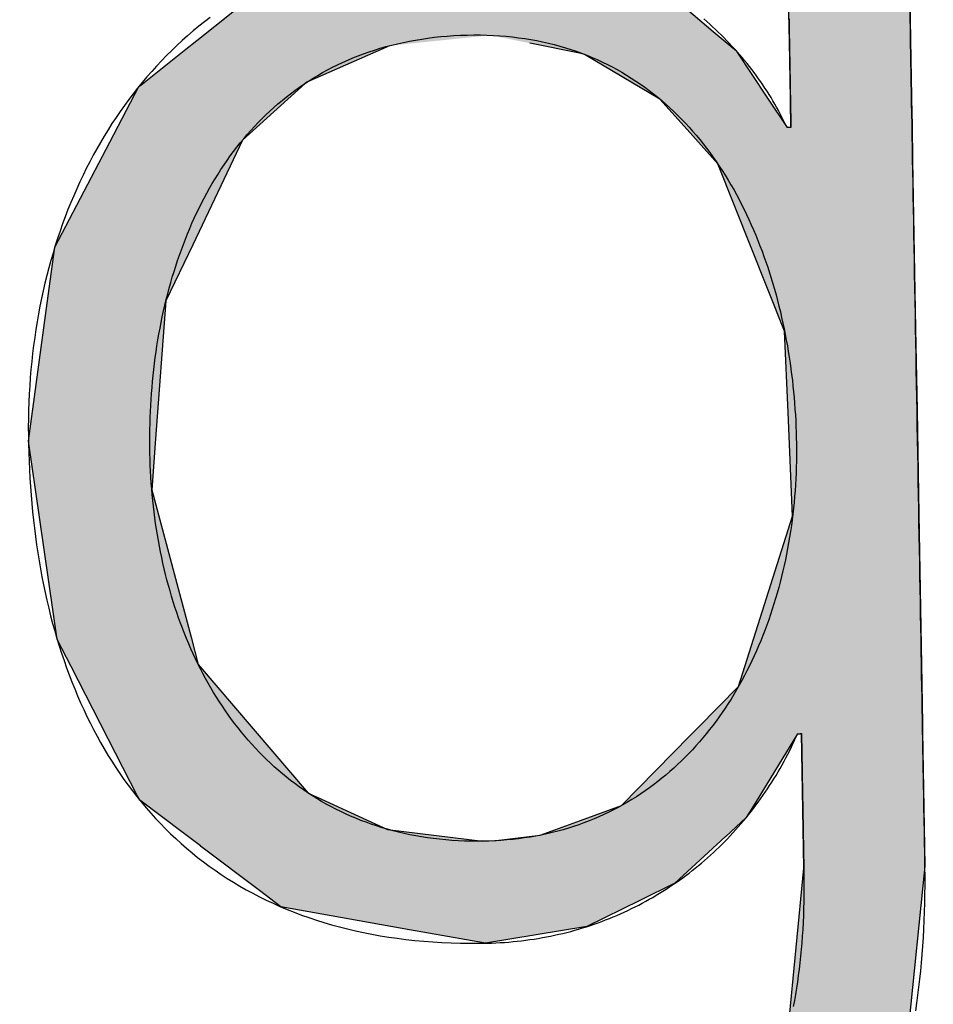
# Model space of a CAD drawing. Extents: x 1073 to 6773, y 6141 to 11466.
# Tile 24 of 53: x 3591 to 3639, y 8060 to 8112. Entities that reach past the tile are written whole.
import ezdxf

# ---------------------------------------------------------------- set-up
doc = ezdxf.new("R2010")
doc.units = 0
doc.layers.get('0').update_dxf_attribs({"linetype": 'CONTINUOUS'})
doc.layers.add('LOGO', color=7, linetype='CONTINUOUS')

# ---------------------------------------------------------------- blocks, each defined once
blk = doc.blocks.new('*U49')
at = {"layer": 'LOGO', "color": 30, "linetype": 'CONTINUOUS'}
for p, q in [((70.7363, 7.6539), (71.3157, 7.7745)), ((71.3157, 7.7745), (72.1028, 7.6539)), ((69.8624, 7.472), (70.7363, 7.6539)), ((72.1028, 7.6539), (72.4845, 7.472)), ((73.7466, 7.3511), (73.7466, 7.5547)), ((74.6685, 7.5547), (74.6685, 7.3511)), ((69.6721, 7.326), (69.8624, 7.472)), ((72.4845, 7.472), (72.791, 7.326)), ((73.7466, 7.2564), (73.7466, 7.3511)), ((74.6685, 7.3511), (74.6685, 7.2564)), ((69.2388, 6.9935), (69.6721, 7.326)), ((72.791, 7.326), (73.1692, 6.9935)), ((73.7466, 6.9032), (73.7466, 7.2564)), ((74.6685, 7.2564), (74.6685, 6.9032)), ((69.1533, 6.9279), (69.2388, 6.9935)), ((73.1692, 6.9935), (73.2438, 6.9279)), ((68.8059, 6.6613), (69.1533, 6.9279)), ((70.7043, 6.9279), (70.07, 6.6613)), ((72.1609, 6.8417), (71.7719, 6.9279)), ((73.2438, 6.9279), (73.3419, 6.8417)), ((73.7466, 6.4703), (73.7466, 6.9032)), ((74.6685, 6.9032), (74.6685, 6.4703)), ((72.1871, 6.8359), (72.1609, 6.8417)), ((72.7539, 6.4861), (72.1871, 6.8359)), ((73.3419, 6.8417), (73.3456, 6.8359)), ((73.3456, 6.8359), (73.5679, 6.4861)), ((68.5622, 6.2298), (68.792, 6.6507)), ((68.792, 6.6507), (68.8059, 6.6613)), ((70.0578, 6.6507), (69.5738, 6.2298)), ((70.07, 6.6613), (70.0578, 6.6507)), ((72.9559, 6.2517), (72.7539, 6.4861)), ((73.5679, 6.4861), (73.717, 6.2517)), ((73.7466, 6.4553), (73.7466, 6.4703)), ((73.7466, 6.2517), (73.7466, 6.4553)), ((74.6685, 6.4703), (74.6685, 6.4553)), ((74.6685, 6.4553), (74.6685, 6.2517)), ((68.1307, 5.4396), (68.5622, 6.2298)), ((69.5738, 6.2298), (69.1801, 5.4396)), ((73.1846, 5.9862), (72.9559, 6.2517)), ((74.6685, 6.2517), (74.6685, 5.9862)), ((73.6716, 4.7033), (73.1846, 5.9862)), ((74.6685, 5.9862), (74.6685, 4.7033)), ((68.0655, 5.0154), (68.1307, 5.4396)), ((69.1801, 5.4396), (68.9688, 5.0154)), ((67.9044, 3.9676), (68.0655, 5.0154)), ((68.9688, 5.0154), (68.872, 3.9676)), ((73.6874, 4.0846), (73.6716, 4.7033)), ((74.6685, 4.7033), (74.6685, 4.0846)), ((73.7076, 3.2947), (73.6874, 4.0846)), ((74.6685, 4.0846), (74.6685, 3.2947)), ((67.9538, 3.5803), (67.9044, 3.9676)), ((68.872, 3.9676), (68.8363, 3.5803)), ((68.0977, 2.4533), (67.9538, 3.5803)), ((68.8363, 3.5803), (69.1153, 2.4533)), ((73.2733, 2.0058), (73.7076, 3.2947)), ((74.6685, 3.2947), (74.6685, 2.0058)), ((68.1996, 2.2461), (68.0977, 2.4533)), ((69.1153, 2.4533), (69.1666, 2.2461)), ((68.6881, 1.253), (68.1996, 2.2461)), ((69.1666, 2.2461), (69.9859, 1.253)), ((72.9612, 1.6989), (73.2733, 2.0058)), ((74.6685, 2.0058), (74.6685, 1.6989)), ((72.9007, 1.6394), (72.9612, 1.6989)), ((74.6685, 1.6989), (74.6685, 1.6394)), ((72.3688, 1.1164), (72.9007, 1.6394)), ((73.717, 1.6394), (73.3842, 1.1164)), ((73.7466, 0.9127), (73.7466, 1.6394)), ((74.6685, 1.6394), (74.6685, 0.9127)), ((68.7042, 1.2203), (68.6881, 1.253)), ((69.0285, 0.9664), (68.7042, 1.2203)), ((69.9859, 1.253), (70.0543, 1.2203)), ((70.0543, 1.2203), (70.5857, 0.9664)), ((72.0541, 1.0079), (72.3688, 1.1164)), ((73.3842, 1.1164), (73.3151, 1.0079)), ((71.7444, 0.9011), (72.0541, 1.0079)), ((73.3151, 1.0079), (73.195, 0.9011)), ((69.1585, 0.8647), (69.0285, 0.9664)), ((70.5857, 0.9664), (71.3082, 0.8647)), ((71.39, 0.8647), (71.7444, 0.9011)), ((73.195, 0.9011), (73.1541, 0.8647)), ((73.7466, 0.6145), (73.7466, 0.9127)), ((74.6685, 0.9127), (74.6685, 0.6145)), ((69.1599, 0.8636), (69.1585, 0.8647)), ((69.6019, 0.5176), (69.1599, 0.8636)), ((73.1529, 0.8636), (72.7636, 0.5176)), ((73.1541, 0.8647), (73.1529, 0.8636)), ((73.6056, -0.6099), (73.7466, 0.6145)), ((74.6685, 0.6145), (74.5217, -0.6099)), ((69.7636, 0.391), (69.6019, 0.5176)), ((72.7636, 0.5176), (72.4943, 0.391)), ((70.739, 0.2002), (69.7636, 0.391)), ((72.4943, 0.391), (72.0885, 0.2002)), ((71.3157, 0.0874), (70.739, 0.2002)), ((72.0885, 0.2002), (71.3157, 0.0874)), ((73.4618, -0.9041), (73.6056, -0.6099)), ((74.5217, -0.6099), (74.4865, -0.9041)), ((68.4093, -1.4376), (68.1828, -0.7325)), ((69.1047, -0.7325), (69.3927, -1.4376)), ((73.1681, -1.5048), (73.4618, -0.9041)), ((74.4865, -0.9041), (74.1858, -1.5048)), ((68.5157, -1.7689), (68.4093, -1.4376)), ((69.3927, -1.4376), (69.7553, -1.7689)), ((72.422, -2.0466), (73.1681, -1.5048)), ((74.1858, -1.5048), (73.9145, -2.0466)), ((68.6521, -1.9038), (68.5157, -1.7689)), ((69.7553, -1.7689), (69.903, -1.9038)), ((68.9923, -2.2404), (68.6521, -1.9038)), ((69.903, -1.9038), (71.3157, -2.2404)), ((71.3157, -2.2404), (72.4121, -2.0538)), ((72.4121, -2.0538), (72.422, -2.0466)), ((73.9042, -2.0538), (73.6363, -2.2404)), ((73.9145, -2.0466), (73.9042, -2.0538)), ((69.233, -2.4785), (68.9923, -2.2404)), ((73.6363, -2.2404), (73.2945, -2.4785)), ((69.9216, -2.7663), (69.233, -2.4785)), ((73.2945, -2.4785), (72.8814, -2.7663)), ((70.2084, -2.8862), (69.9216, -2.7663)), ((72.8814, -2.7663), (72.1315, -2.8862)), ((71.3157, -3.0166), (70.2084, -2.8862)), ((72.1315, -2.8862), (71.3157, -3.0166))]:
    blk.add_line(p, q, dxfattribs=at)
at = {"layer": 'LOGO', "color": 30, "linetype": 'CONTINUOUS', "extrusion": (0, 0, -1)}
for points in [[(-71.3157, 7.7745), (-72.1028, 7.6539), (-70.7363, 7.6539)], [(-70.7363, 7.6539), (-72.4845, 7.472), (-69.8624, 7.472)], [(-70.7363, 7.6539), (-72.1028, 7.6539), (-72.4845, 7.472)], [(-73.7466, 7.5547), (-74.6685, 7.3511), (-73.7466, 7.3511)], [(-73.7466, 7.5547), (-74.6685, 7.5547), (-74.6685, 7.3511)], [(-69.8624, 7.472), (-72.791, 7.326), (-69.6721, 7.326)], [(-69.8624, 7.472), (-72.4845, 7.472), (-72.791, 7.326)], [(-73.7466, 7.3511), (-74.6685, 7.2564), (-73.7466, 7.2564)], [(-73.7466, 7.3511), (-74.6685, 7.3511), (-74.6685, 7.2564)], [(-69.6721, 7.326), (-73.1692, 6.9935), (-69.2388, 6.9935)], [(-69.6721, 7.326), (-72.791, 7.326), (-73.1692, 6.9935)], [(-73.7466, 7.2564), (-74.6685, 6.9032), (-73.7466, 6.9032)], [(-73.7466, 7.2564), (-74.6685, 7.2564), (-74.6685, 6.9032)], [(-69.2388, 6.9935), (-70.7043, 6.9279), (-69.1533, 6.9279)], [(-69.2388, 6.9935), (-71.476, 6.9935), (-70.7043, 6.9279)], [(-71.476, 6.9935), (-73.2438, 6.9279), (-71.7719, 6.9279)], [(-71.476, 6.9935), (-73.1692, 6.9935), (-73.2438, 6.9279)], [(-69.1533, 6.9279), (-70.07, 6.6613), (-68.8059, 6.6613)], [(-69.1533, 6.9279), (-70.7043, 6.9279), (-70.07, 6.6613)], [(-71.7719, 6.9279), (-73.3419, 6.8417), (-72.1609, 6.8417)], [(-71.7719, 6.9279), (-73.2438, 6.9279), (-73.3419, 6.8417)], [(-73.7466, 6.9032), (-74.6685, 6.4703), (-73.7466, 6.4703)], [(-73.7466, 6.9032), (-74.6685, 6.9032), (-74.6685, 6.4703)], [(-72.1609, 6.8417), (-73.3456, 6.8359), (-72.1871, 6.8359)], [(-72.1609, 6.8417), (-73.3419, 6.8417), (-73.3456, 6.8359)], [(-72.1871, 6.8359), (-73.5679, 6.4861), (-72.7539, 6.4861)], [(-72.1871, 6.8359), (-73.3456, 6.8359), (-73.5679, 6.4861)], [(-68.792, 6.6507), (-69.5738, 6.2298), (-68.5622, 6.2298)], [(-68.8059, 6.6613), (-70.0578, 6.6507), (-68.792, 6.6507)], [(-68.792, 6.6507), (-70.0578, 6.6507), (-69.5738, 6.2298)], [(-68.8059, 6.6613), (-70.07, 6.6613), (-70.0578, 6.6507)], [(-72.7539, 6.4861), (-73.717, 6.2517), (-72.9559, 6.2517)], [(-72.7539, 6.4861), (-73.5679, 6.4861), (-73.717, 6.2517)], [(-73.7466, 6.4703), (-74.6685, 6.4553), (-73.7466, 6.4553)], [(-73.7466, 6.4703), (-74.6685, 6.4703), (-74.6685, 6.4553)], [(-73.7466, 6.4553), (-74.6685, 6.2517), (-73.7466, 6.2517)], [(-73.7466, 6.4553), (-74.6685, 6.4553), (-74.6685, 6.2517)], [(-68.5622, 6.2298), (-69.1801, 5.4396), (-68.1307, 5.4396)], [(-68.5622, 6.2298), (-69.5738, 6.2298), (-69.1801, 5.4396)], [(-72.9559, 6.2517), (-74.6685, 5.9862), (-73.1846, 5.9862)], [(-72.9559, 6.2517), (-74.6685, 6.2517), (-74.6685, 5.9862)], [(-73.1846, 5.9862), (-74.6685, 4.7033), (-73.6716, 4.7033)], [(-73.1846, 5.9862), (-74.6685, 5.9862), (-74.6685, 4.7033)], [(-68.1307, 5.4396), (-68.9688, 5.0154), (-68.0655, 5.0154)], [(-68.1307, 5.4396), (-69.1801, 5.4396), (-68.9688, 5.0154)], [(-68.0655, 5.0154), (-68.872, 3.9676), (-67.9044, 3.9676)], [(-68.0655, 5.0154), (-68.9688, 5.0154), (-68.872, 3.9676)], [(-73.6716, 4.7033), (-74.6685, 4.0846), (-73.6874, 4.0846)], [(-73.6716, 4.7033), (-74.6685, 4.7033), (-74.6685, 4.0846)], [(-73.6874, 4.0846), (-74.6685, 3.2947), (-73.7076, 3.2947)], [(-73.6874, 4.0846), (-74.6685, 4.0846), (-74.6685, 3.2947)], [(-67.9044, 3.9676), (-68.8363, 3.5803), (-67.9538, 3.5803)], [(-67.9044, 3.9676), (-68.872, 3.9676), (-68.8363, 3.5803)], [(-67.9538, 3.5803), (-69.1153, 2.4533), (-68.0977, 2.4533)], [(-67.9538, 3.5803), (-68.8363, 3.5803), (-69.1153, 2.4533)], [(-73.7076, 3.2947), (-74.6685, 2.0058), (-73.2733, 2.0058)], [(-73.7076, 3.2947), (-74.6685, 3.2947), (-74.6685, 2.0058)], [(-68.0977, 2.4533), (-69.1666, 2.2461), (-68.1996, 2.2461)], [(-68.0977, 2.4533), (-69.1153, 2.4533), (-69.1666, 2.2461)], [(-68.1996, 2.2461), (-69.9859, 1.253), (-68.6881, 1.253)], [(-68.1996, 2.2461), (-69.1666, 2.2461), (-69.9859, 1.253)], [(-73.2733, 2.0058), (-74.6685, 1.6989), (-72.9612, 1.6989)], [(-73.2733, 2.0058), (-74.6685, 2.0058), (-74.6685, 1.6989)], [(-72.9612, 1.6989), (-74.6685, 1.6394), (-72.9007, 1.6394)], [(-72.9612, 1.6989), (-74.6685, 1.6989), (-74.6685, 1.6394)], [(-72.9007, 1.6394), (-73.3842, 1.1164), (-72.3688, 1.1164)], [(-72.9007, 1.6394), (-73.717, 1.6394), (-73.3842, 1.1164)], [(-73.7466, 1.6394), (-74.6685, 0.9127), (-73.7466, 0.9127)], [(-73.7466, 1.6394), (-74.6685, 1.6394), (-74.6685, 0.9127)], [(-68.6881, 1.253), (-70.0543, 1.2203), (-68.7042, 1.2203)], [(-68.6881, 1.253), (-69.9859, 1.253), (-70.0543, 1.2203)], [(-68.7042, 1.2203), (-70.5857, 0.9664), (-69.0285, 0.9664)], [(-68.7042, 1.2203), (-70.0543, 1.2203), (-70.5857, 0.9664)], [(-72.3688, 1.1164), (-73.3151, 1.0079), (-72.0541, 1.0079)], [(-72.3688, 1.1164), (-73.3842, 1.1164), (-73.3151, 1.0079)], [(-72.0541, 1.0079), (-73.195, 0.9011), (-71.7444, 0.9011)], [(-72.0541, 1.0079), (-73.3151, 1.0079), (-73.195, 0.9011)], [(-69.0285, 0.9664), (-71.3082, 0.8647), (-69.1585, 0.8647)], [(-69.0285, 0.9664), (-70.5857, 0.9664), (-71.3082, 0.8647)], [(-71.7444, 0.9011), (-73.1541, 0.8647), (-71.39, 0.8647)], [(-71.7444, 0.9011), (-73.195, 0.9011), (-73.1541, 0.8647)], [(-73.7466, 0.9127), (-74.6685, 0.6145), (-73.7466, 0.6145)], [(-73.7466, 0.9127), (-74.6685, 0.9127), (-74.6685, 0.6145)], [(-69.1585, 0.8647), (-71.3157, 0.8636), (-69.1599, 0.8636)], [(-69.1585, 0.8647), (-71.3082, 0.8647), (-71.3157, 0.8636)], [(-69.1599, 0.8636), (-72.7636, 0.5176), (-69.6019, 0.5176)], [(-69.1599, 0.8636), (-73.1529, 0.8636), (-72.7636, 0.5176)], [(-71.39, 0.8647), (-73.1529, 0.8636), (-71.3157, 0.8636)], [(-71.39, 0.8647), (-73.1541, 0.8647), (-73.1529, 0.8636)], [(-73.7466, 0.6145), (-74.5217, -0.6099), (-73.6056, -0.6099)], [(-73.7466, 0.6145), (-74.6685, 0.6145), (-74.5217, -0.6099)], [(-69.6019, 0.5176), (-72.4943, 0.391), (-69.7636, 0.391)], [(-69.6019, 0.5176), (-72.7636, 0.5176), (-72.4943, 0.391)], [(-69.7636, 0.391), (-72.0885, 0.2002), (-70.739, 0.2002)], [(-69.7636, 0.391), (-72.4943, 0.391), (-72.0885, 0.2002)], [(-70.739, 0.2002), (-72.0885, 0.2002), (-71.3157, 0.0874)], [(-73.6056, -0.6099), (-74.4865, -0.9041), (-73.4618, -0.9041)], [(-73.6056, -0.6099), (-74.5217, -0.6099), (-74.4865, -0.9041)], [(-68.1828, -0.7325), (-69.3927, -1.4376), (-68.4093, -1.4376)], [(-68.1828, -0.7325), (-69.1047, -0.7325), (-69.3927, -1.4376)], [(-73.4618, -0.9041), (-74.1858, -1.5048), (-73.1681, -1.5048)], [(-73.4618, -0.9041), (-74.4865, -0.9041), (-74.1858, -1.5048)], [(-68.4093, -1.4376), (-69.7553, -1.7689), (-68.5157, -1.7689)], [(-68.4093, -1.4376), (-69.3927, -1.4376), (-69.7553, -1.7689)], [(-73.1681, -1.5048), (-73.9145, -2.0466), (-72.422, -2.0466)], [(-73.1681, -1.5048), (-74.1858, -1.5048), (-73.9145, -2.0466)], [(-68.5157, -1.7689), (-69.903, -1.9038), (-68.6521, -1.9038)], [(-68.5157, -1.7689), (-69.7553, -1.7689), (-69.903, -1.9038)], [(-68.6521, -1.9038), (-71.3157, -2.2404), (-68.9923, -2.2404)], [(-68.6521, -1.9038), (-69.903, -1.9038), (-71.3157, -2.2404)], [(-72.4121, -2.0538), (-73.6363, -2.2404), (-71.3157, -2.2404)], [(-72.422, -2.0466), (-73.9042, -2.0538), (-72.4121, -2.0538)], [(-72.4121, -2.0538), (-73.9042, -2.0538), (-73.6363, -2.2404)], [(-72.422, -2.0466), (-73.9145, -2.0466), (-73.9042, -2.0538)], [(-68.9923, -2.2404), (-73.2945, -2.4785), (-69.233, -2.4785)], [(-68.9923, -2.2404), (-73.6363, -2.2404), (-73.2945, -2.4785)], [(-69.233, -2.4785), (-72.8814, -2.7663), (-69.9216, -2.7663)], [(-69.233, -2.4785), (-73.2945, -2.4785), (-72.8814, -2.7663)], [(-69.9216, -2.7663), (-72.1315, -2.8862), (-70.2084, -2.8862)], [(-69.9216, -2.7663), (-72.8814, -2.7663), (-72.1315, -2.8862)], [(-70.2084, -2.8862), (-72.1315, -2.8862), (-71.3157, -3.0166)]]:
    blk.add_solid(points, dxfattribs=at)
blk = doc.blocks.new('KLAUS')
at = {"layer": 'LOGO'}
for points in [[(73.7466, 7.079, 0), (73.7466, 7.0596, 0), (73.7466, 7.0401, 0), (73.7466, 7.0205, 0), (73.7466, 7.0008, 0), (73.7466, 6.981, 0), (73.7466, 6.9611, 0), (73.7466, 6.9412, 0), (73.7466, 6.9213, 0), (73.7466, 6.9013, 0), (73.7466, 6.8814, 0), (73.7466, 6.8614, 0), (73.7466, 6.8415, 0), (73.7466, 6.8217, 0), (73.7466, 6.8019, 0), (73.7466, 6.7822, 0), (73.7466, 6.7626, 0), (73.7466, 6.7431, 0), (73.7466, 6.7238, 0), (73.7466, 6.7046, 0), (73.7466, 6.6856, 0), (73.7466, 6.6668, 0), (73.7466, 6.6481, 0), (73.7466, 6.6297, 0), (73.7466, 6.6115, 0), (73.7466, 6.5936, 0), (73.7466, 6.5759, 0), (73.7466, 6.5586, 0), (73.7466, 6.5415, 0), (73.7466, 6.5247, 0), (73.7466, 6.5083, 0), (73.7466, 6.4922, 0), (73.7466, 6.4765, 0), (73.7466, 6.4612, 0), (73.7466, 6.4463, 0), (73.7466, 6.4318, 0), (73.7466, 6.4177, 0), (73.7466, 6.4041, 0), (73.7466, 6.3909, 0), (73.7466, 6.3783, 0), (73.7466, 6.3661, 0), (73.7466, 6.3544, 0), (73.7466, 6.3433, 0), (73.7466, 6.3328, 0), (73.7466, 6.3228, 0), (73.7466, 6.3133, 0), (73.7466, 6.3045, 0), (73.7466, 6.2964, 0), (73.7466, 6.2888, 0), (73.7466, 6.2819, 0), (73.7466, 6.2756, 0), (73.7466, 6.2701, 0), (73.7466, 6.2652, 0), (73.7466, 6.2611, 0), (73.7466, 6.2577, 0), (73.7466, 6.255, 0), (73.7466, 6.2531, 0), (73.7466, 6.252, 0), (73.7466, 6.2517, 0), (73.7466, 6.2517, 0), (73.7466, 6.2517, 0), (73.7465, 6.2517, 0), (73.7464, 6.2517, 0), (73.7464, 6.2517, 0), (73.7463, 6.2517, 0), (73.7461, 6.2517, 0), (73.746, 6.2517, 0), (73.7459, 6.2517, 0), (73.7457, 6.2517, 0), (73.7455, 6.2517, 0), (73.7453, 6.2517, 0), (73.7451, 6.2517, 0), (73.7449, 6.2517, 0), (73.7447, 6.2517, 0), (73.7444, 6.2517, 0), (73.7442, 6.2517, 0), (73.7439, 6.2517, 0), (73.7436, 6.2517, 0), (73.7434, 6.2517, 0), (73.7431, 6.2517, 0), (73.7427, 6.2517, 0), (73.7424, 6.2517, 0), (73.7421, 6.2517, 0), (73.7417, 6.2517, 0), (73.7414, 6.2517, 0), (73.741, 6.2517, 0), (73.7407, 6.2517, 0), (73.7403, 6.2517, 0), (73.7399, 6.2517, 0), (73.7395, 6.2517, 0), (73.7391, 6.2517, 0), (73.7387, 6.2517, 0), (73.7383, 6.2517, 0), (73.7379, 6.2517, 0), (73.7375, 6.2517, 0), (73.737, 6.2517, 0), (73.7366, 6.2517, 0), (73.7362, 6.2517, 0), (73.7357, 6.2517, 0), (73.7353, 6.2517, 0), (73.7349, 6.2517, 0), (73.7344, 6.2517, 0), (73.734, 6.2517, 0), (73.7335, 6.2517, 0), (73.7331, 6.2517, 0), (73.7326, 6.2517, 0), (73.7322, 6.2517, 0), (73.7317, 6.2517, 0), (73.7313, 6.2517, 0), (73.7308, 6.2517, 0), (73.7303, 6.2517, 0), (73.7299, 6.2517, 0), (73.7294, 6.2517, 0), (73.729, 6.2517, 0), (73.7286, 6.2517, 0), (73.7281, 6.2517, 0), (73.7277, 6.2517, 0), (73.7272, 6.2517, 0), (73.7268, 6.2517, 0), (73.7264, 6.2517, 0), (73.726, 6.2517, 0), (73.7255, 6.2517, 0), (73.7251, 6.2517, 0), (73.7247, 6.2517, 0), (73.7243, 6.2517, 0), (73.7239, 6.2517, 0), (73.7235, 6.2517, 0), (73.7231, 6.2517, 0), (73.7228, 6.2517, 0), (73.7224, 6.2517, 0), (73.7221, 6.2517, 0), (73.7217, 6.2517, 0), (73.7214, 6.2517, 0), (73.721, 6.2517, 0), (73.7207, 6.2517, 0), (73.7204, 6.2517, 0), (73.7201, 6.2517, 0), (73.7198, 6.2517, 0), (73.7195, 6.2517, 0), (73.7193, 6.2517, 0), (73.719, 6.2517, 0), (73.7188, 6.2517, 0), (73.7186, 6.2517, 0), (73.7184, 6.2517, 0), (73.7182, 6.2517, 0), (73.718, 6.2517, 0), (73.7178, 6.2517, 0), (73.7176, 6.2517, 0), (73.7175, 6.2517, 0), (73.7174, 6.2517, 0), (73.7173, 6.2517, 0), (73.7172, 6.2517, 0), (73.7171, 6.2517, 0), (73.717, 6.2517, 0), (73.717, 6.2517, 0), (73.717, 6.2517, 0), (73.7149, 6.2565, 0), (73.7034, 6.282, 0), (73.6916, 6.3074, 0), (73.6794, 6.3327, 0), (73.6669, 6.3579, 0), (73.6541, 6.383, 0), (73.6409, 6.408, 0), (73.6273, 6.4329, 0), (73.6135, 6.4576, 0), (73.5993, 6.4822, 0), (73.5847, 6.5068, 0), (73.5698, 6.5311, 0), (73.5546, 6.5554, 0), (73.5391, 6.5795, 0), (73.5232, 6.6035, 0), (73.5071, 6.6273, 0), (73.4906, 6.651, 0), (73.4738, 6.6746, 0), (73.4567, 6.698, 0), (73.4392, 6.7212, 0), (73.4215, 6.7443, 0), (73.4035, 6.7673, 0), (73.3851, 6.79, 0), (73.3665, 6.8126, 0), (73.3475, 6.835, 0), (73.3283, 6.8573, 0), (73.3088, 6.8794, 0), (73.289, 6.9012, 0), (73.2689, 6.923, 0), (73.2485, 6.9445, 0), (73.2278, 6.9658, 0), (73.2069, 6.9869, 0), (73.1857, 7.0078, 0), (73.1642, 7.0286, 0), (73.1424, 7.0491, 0), (73.1204, 7.0694, 0), (73.0981, 7.0895, 0)], [(69.3431, 7.1672, 0), (69.2987, 7.1342, 0), (69.2549, 7.1004, 0), (69.2118, 7.0658, 0), (69.1694, 7.0306, 0), (69.1276, 6.9946, 0), (69.0866, 6.9578, 0), (69.0461, 6.9204, 0), (69.0064, 6.8822, 0), (68.9673, 6.8433, 0), (68.9289, 6.8037, 0), (68.8912, 6.7635, 0), (68.8541, 6.7226, 0), (68.8178, 6.681, 0), (68.7821, 6.6388, 0), (68.7471, 6.5959, 0), (68.7127, 6.5523, 0), (68.6791, 6.5082, 0), (68.6461, 6.4634, 0), (68.6139, 6.418, 0), (68.5823, 6.372, 0), (68.5514, 6.3254, 0), (68.5213, 6.2783, 0), (68.4918, 6.2305, 0), (68.463, 6.1822, 0), (68.4349, 6.1333, 0), (68.4075, 6.0839, 0), (68.3809, 6.0339, 0), (68.3549, 5.9834, 0), (68.3296, 5.9323, 0), (68.3051, 5.8808, 0), (68.2812, 5.8287, 0), (68.2581, 5.7762, 0), (68.2357, 5.7231, 0), (68.214, 5.6696, 0), (68.193, 5.6156, 0), (68.1727, 5.5611, 0), (68.1532, 5.5062, 0), (68.1344, 5.4509, 0), (68.1163, 5.3951, 0), (68.0989, 5.3388, 0), (68.0823, 5.2822, 0), (68.0664, 5.2251, 0), (68.0512, 5.1677, 0), (68.0368, 5.1098, 0), (68.0231, 5.0516, 0), (68.0101, 4.993, 0), (67.9979, 4.934, 0), (67.9864, 4.8747, 0), (67.9757, 4.815, 0), (67.9657, 4.755, 0), (67.9565, 4.6946, 0), (67.948, 4.6339, 0), (67.9402, 4.5729, 0), (67.9332, 4.5117, 0), (67.927, 4.4501, 0), (67.9215, 4.3882, 0), (67.9168, 4.326, 0), (67.9128, 4.2636, 0), (67.9096, 4.2009, 0), (67.9072, 4.138, 0), (67.9055, 4.0748, 0), (67.9046, 4.0114, 0), (67.9044, 3.947, 0), (67.9049, 3.8813, 0), (67.9061, 3.8159, 0), (67.9078, 3.7507, 0), (67.9102, 3.6859, 0), (67.9133, 3.6213, 0), (67.9169, 3.557, 0), (67.9212, 3.4931, 0), (67.9262, 3.4295, 0), (67.9318, 3.3662, 0), (67.938, 3.3033, 0), (67.9449, 3.2407, 0), (67.9525, 3.1785, 0), (67.9607, 3.1167, 0), (67.9695, 3.0552, 0), (67.979, 2.9941, 0), (67.9892, 2.9334, 0), (68.0001, 2.8731, 0), (68.0116, 2.8133, 0), (68.0238, 2.7538, 0), (68.0367, 2.6948, 0), (68.0502, 2.6362, 0), (68.0644, 2.578, 0), (68.0794, 2.5203, 0), (68.095, 2.463, 0), (68.1113, 2.4063, 0), (68.1282, 2.35, 0), (68.1459, 2.2942, 0), (68.1643, 2.2388, 0), (68.1833, 2.184, 0), (68.2031, 2.1297, 0), (68.2236, 2.0759, 0), (68.2448, 2.0226, 0), (68.2667, 1.9699, 0), (68.2893, 1.9177, 0), (68.3126, 1.866, 0), (68.3366, 1.815, 0), (68.3614, 1.7645, 0), (68.3869, 1.7145, 0), (68.4131, 1.6652, 0), (68.4401, 1.6164, 0), (68.4677, 1.5682, 0), (68.4961, 1.5207, 0), (68.5253, 1.4738, 0), (68.5552, 1.4275, 0), (68.5858, 1.3818, 0), (68.6172, 1.3368, 0), (68.6493, 1.2924, 0), (68.6822, 1.2487, 0), (68.7158, 1.2056, 0), (68.7502, 1.1632, 0), (68.7854, 1.1216, 0), (68.8213, 1.0805, 0), (68.8579, 1.0403, 0), (68.8954, 1.0007, 0), (68.9336, 0.9618, 0), (68.9726, 0.9237, 0), (69.0123, 0.8862, 0), (69.0529, 0.8496, 0), (69.0942, 0.8137, 0), (69.1363, 0.7785, 0), (69.1792, 0.7441, 0), (69.2228, 0.7105, 0), (69.2673, 0.6777, 0), (69.3126, 0.6457, 0), (69.3586, 0.6144, 0), (69.4055, 0.584, 0), (69.4532, 0.5544, 0), (69.5016, 0.5256, 0), (69.5509, 0.4977, 0), (69.601, 0.4706, 0), (69.6519, 0.4443, 0), (69.7036, 0.4189, 0), (69.7561, 0.3944, 0), (69.8095, 0.3707, 0), (69.8637, 0.348, 0), (69.9187, 0.3261, 0), (69.9745, 0.3051, 0), (70.0312, 0.2851, 0), (70.0887, 0.2659, 0), (70.147, 0.2477, 0), (70.2062, 0.2304, 0), (70.2662, 0.214, 0), (70.3271, 0.1987, 0), (70.3888, 0.1842, 0), (70.4514, 0.1708, 0), (70.5148, 0.1583, 0), (70.5791, 0.1468, 0), (70.6443, 0.1362, 0), (70.7103, 0.1267, 0), (70.7771, 0.1182, 0), (70.8449, 0.1107, 0), (70.9135, 0.1043, 0), (70.983, 0.0988, 0), (71.0533, 0.0944, 0), (71.1245, 0.0911, 0), (71.1967, 0.0888, 0), (71.2697, 0.0876, 0), (71.3282, 0.0874, 0), (71.3613, 0.0878, 0), (71.3942, 0.0885, 0), (71.4271, 0.0896, 0), (71.4598, 0.0912, 0), (71.4924, 0.093, 0), (71.5249, 0.0953, 0), (71.5572, 0.098, 0), (71.5894, 0.101, 0), (71.6215, 0.1044, 0), (71.6534, 0.1082, 0), (71.6852, 0.1124, 0), (71.7169, 0.1169, 0), (71.7484, 0.1218, 0), (71.7798, 0.127, 0), (71.811, 0.1327, 0), (71.8421, 0.1387, 0), (71.873, 0.145, 0), (71.9038, 0.1517, 0), (71.9344, 0.1587, 0), (71.9649, 0.1661, 0), (71.9952, 0.1739, 0), (72.0254, 0.182, 0), (72.0554, 0.1905, 0), (72.0852, 0.1992, 0), (72.1149, 0.2084, 0), (72.1444, 0.2178, 0), (72.1738, 0.2277, 0), (72.203, 0.2378, 0), (72.232, 0.2483, 0), (72.2608, 0.2591, 0), (72.2895, 0.2702, 0), (72.318, 0.2817, 0), (72.3463, 0.2935, 0), (72.3744, 0.3056, 0), (72.4024, 0.318, 0), (72.4302, 0.3308, 0), (72.4577, 0.3438, 0), (72.4852, 0.3572, 0), (72.5124, 0.3709, 0), (72.5394, 0.3849, 0), (72.5662, 0.3992, 0), (72.5929, 0.4138, 0), (72.6193, 0.4287, 0), (72.6456, 0.4439, 0), (72.6716, 0.4594, 0), (72.6975, 0.4752, 0), (72.7232, 0.4913, 0), (72.7486, 0.5077, 0), (72.7739, 0.5244, 0), (72.7989, 0.5414, 0), (72.8237, 0.5586, 0), (72.8483, 0.5761, 0), (72.8727, 0.594, 0), (72.8969, 0.6121, 0), (72.9209, 0.6304, 0), (72.9447, 0.6491, 0), (72.9682, 0.668, 0), (72.9915, 0.6872, 0), (73.0146, 0.7067, 0), (73.0375, 0.7264, 0), (73.0602, 0.7464, 0), (73.0826, 0.7666, 0), (73.1048, 0.7871, 0), (73.1267, 0.8079, 0), (73.1484, 0.8289, 0), (73.1699, 0.8502, 0), (73.1912, 0.8717, 0), (73.2122, 0.8935, 0), (73.233, 0.9155, 0), (73.2535, 0.9378, 0), (73.2738, 0.9603, 0), (73.2938, 0.9831, 0), (73.3136, 1.0061, 0), (73.3331, 1.0293, 0), (73.3524, 1.0527, 0), (73.3715, 1.0764, 0), (73.3902, 1.1003, 0), (73.4088, 1.1245, 0), (73.427, 1.1488, 0), (73.445, 1.1735, 0), (73.4628, 1.1983, 0), (73.4803, 1.2233, 0), (73.4975, 1.2485, 0), (73.5144, 1.274, 0), (73.5311, 1.2997, 0), (73.5475, 1.3256, 0), (73.5636, 1.3517, 0), (73.5795, 1.378, 0), (73.5951, 1.4045, 0), (73.6104, 1.4312, 0), (73.6254, 1.4581, 0), (73.6402, 1.4852, 0), (73.6546, 1.5125, 0), (73.6688, 1.54, 0), (73.6827, 1.5676, 0), (73.6963, 1.5955, 0), (73.7096, 1.6236, 0), (73.717, 1.6394, 0), (73.717, 1.6394, 0), (73.717, 1.6394, 0), (73.7171, 1.6394, 0), (73.7171, 1.6394, 0), (73.7172, 1.6394, 0), (73.7173, 1.6394, 0), (73.7175, 1.6394, 0), (73.7176, 1.6394, 0), (73.7177, 1.6394, 0), (73.7179, 1.6394, 0), (73.7181, 1.6394, 0), (73.7183, 1.6394, 0), (73.7185, 1.6394, 0), (73.7187, 1.6394, 0), (73.7189, 1.6394, 0), (73.7192, 1.6394, 0), (73.7194, 1.6394, 0), (73.7197, 1.6394, 0), (73.72, 1.6394, 0), (73.7203, 1.6394, 0), (73.7206, 1.6394, 0), (73.7209, 1.6394, 0), (73.7212, 1.6394, 0), (73.7216, 1.6394, 0), (73.7219, 1.6394, 0), (73.7223, 1.6394, 0), (73.7226, 1.6394, 0), (73.723, 1.6394, 0), (73.7234, 1.6394, 0), (73.7238, 1.6394, 0), (73.7242, 1.6394, 0), (73.7246, 1.6394, 0), (73.725, 1.6394, 0), (73.7254, 1.6394, 0), (73.7258, 1.6394, 0), (73.7262, 1.6394, 0), (73.7266, 1.6394, 0), (73.7271, 1.6394, 0), (73.7275, 1.6394, 0), (73.7279, 1.6394, 0), (73.7284, 1.6394, 0), (73.7288, 1.6394, 0), (73.7293, 1.6394, 0), (73.7297, 1.6394, 0), (73.7302, 1.6394, 0), (73.7306, 1.6394, 0), (73.7311, 1.6394, 0), (73.7315, 1.6394, 0), (73.732, 1.6394, 0), (73.7324, 1.6394, 0), (73.7329, 1.6394, 0), (73.7334, 1.6394, 0), (73.7338, 1.6394, 0), (73.7343, 1.6394, 0), (73.7347, 1.6394, 0), (73.7351, 1.6394, 0), (73.7356, 1.6394, 0), (73.736, 1.6394, 0), (73.7365, 1.6394, 0), (73.7369, 1.6394, 0), (73.7373, 1.6394, 0), (73.7377, 1.6394, 0), (73.7382, 1.6394, 0), (73.7386, 1.6394, 0), (73.739, 1.6394, 0), (73.7394, 1.6394, 0), (73.7398, 1.6394, 0), (73.7401, 1.6394, 0), (73.7405, 1.6394, 0), (73.7409, 1.6394, 0), (73.7413, 1.6394, 0), (73.7416, 1.6394, 0), (73.742, 1.6394, 0), (73.7423, 1.6394, 0), (73.7426, 1.6394, 0), (73.7429, 1.6394, 0), (73.7432, 1.6394, 0), (73.7435, 1.6394, 0), (73.7438, 1.6394, 0), (73.7441, 1.6394, 0), (73.7444, 1.6394, 0), (73.7446, 1.6394, 0), (73.7448, 1.6394, 0), (73.7451, 1.6394, 0), (73.7453, 1.6394, 0), (73.7455, 1.6394, 0), (73.7456, 1.6394, 0), (73.7458, 1.6394, 0), (73.746, 1.6394, 0), (73.7461, 1.6394, 0), (73.7462, 1.6394, 0), (73.7463, 1.6394, 0), (73.7464, 1.6394, 0), (73.7465, 1.6394, 0), (73.7465, 1.6394, 0), (73.7466, 1.6394, 0), (73.7466, 1.6394, 0), (73.7466, 1.6394, 0), (73.7466, 1.6387, 0), (73.7466, 1.6375, 0), (73.7466, 1.6356, 0), (73.7466, 1.6331, 0), (73.7466, 1.6301, 0), (73.7466, 1.6265, 0), (73.7466, 1.6223, 0), (73.7466, 1.6176, 0), (73.7466, 1.6124, 0), (73.7466, 1.6066, 0), (73.7466, 1.6003, 0), (73.7466, 1.5936, 0), (73.7466, 1.5864, 0), (73.7466, 1.5787, 0), (73.7466, 1.5705, 0), (73.7466, 1.562, 0), (73.7466, 1.553, 0), (73.7466, 1.5435, 0), (73.7466, 1.5337, 0), (73.7466, 1.5235, 0), (73.7466, 1.5129, 0), (73.7466, 1.502, 0), (73.7466, 1.4907, 0), (73.7466, 1.4791, 0), (73.7466, 1.4672, 0), (73.7466, 1.4549, 0), (73.7466, 1.4424, 0), (73.7466, 1.4296, 0), (73.7466, 1.4165, 0), (73.7466, 1.4031, 0), (73.7466, 1.3896, 0), (73.7466, 1.3757, 0), (73.7466, 1.3617, 0), (73.7466, 1.3475, 0), (73.7466, 1.3331, 0), (73.7466, 1.3185, 0), (73.7466, 1.3037, 0), (73.7466, 1.2888, 0), (73.7466, 1.2737, 0), (73.7466, 1.2586, 0), (73.7466, 1.2433, 0), (73.7466, 1.2279, 0), (73.7466, 1.2125, 0), (73.7466, 1.1969, 0), (73.7466, 1.1813, 0), (73.7466, 1.1657, 0), (73.7466, 1.15, 0), (73.7466, 1.1343, 0), (73.7466, 1.1186, 0), (73.7466, 1.1029, 0), (73.7466, 1.0873, 0), (73.7466, 1.0716, 0), (73.7466, 1.056, 0), (73.7466, 1.0405, 0), (73.7466, 1.0251, 0), (73.7466, 1.0097, 0), (73.7466, 0.9944, 0), (73.7466, 0.9792, 0), (73.7466, 0.9642, 0), (73.7466, 0.9493, 0), (73.7466, 0.9346, 0), (73.7466, 0.92, 0), (73.7466, 0.9056, 0), (73.7466, 0.8913, 0), (73.7466, 0.8773, 0), (73.7466, 0.8635, 0), (73.7466, 0.85, 0), (73.7466, 0.8366, 0), (73.7466, 0.8236, 0), (73.7466, 0.8108, 0), (73.7466, 0.7982, 0), (73.7466, 0.786, 0), (73.7466, 0.7741, 0), (73.7466, 0.7625, 0), (73.7466, 0.7512, 0), (73.7466, 0.7403, 0), (73.7466, 0.7298, 0), (73.7466, 0.7196, 0), (73.7466, 0.7098, 0), (73.7466, 0.7004, 0), (73.7466, 0.6914, 0), (73.7466, 0.6829, 0), (73.7466, 0.6748, 0), (73.7466, 0.6671, 0), (73.7466, 0.6599, 0), (73.7466, 0.6532, 0), (73.7466, 0.647, 0), (73.7466, 0.6412, 0), (73.7466, 0.636, 0), (73.7466, 0.6313, 0), (73.7466, 0.6272, 0), (73.7466, 0.6236, 0), (73.7466, 0.6206, 0), (73.7466, 0.6182, 0), (73.7466, 0.6164, 0), (73.7466, 0.6152, 0), (73.7466, 0.6146, 0), (73.7465, 0.5828, 0), (73.746, 0.5269, 0), (73.7451, 0.4714, 0), (73.7437, 0.4165, 0), (73.7418, 0.3621, 0), (73.7395, 0.3083, 0), (73.7367, 0.255, 0), (73.7334, 0.2022, 0), (73.7296, 0.1499, 0), (73.7254, 0.0982, 0), (73.7207, 0.047, 0), (73.7156, -0.0037, 0), (73.7099, -0.0538, 0), (73.7038, -0.1034, 0), (73.6972, -0.1525, 0), (73.6902, -0.201, 0), (73.6826, -0.249, 0), (73.6746, -0.2964, 0), (73.6661, -0.3433, 0), (73.6571, -0.3897, 0), (73.6476, -0.4355, 0)], [(74.5789, -0.4851, 0), (74.5889, -0.4256, 0), (74.5982, -0.3655, 0), (74.6069, -0.3048, 0), (74.6151, -0.2435, 0), (74.6226, -0.1816, 0), (74.6296, -0.1191, 0), (74.6359, -0.0561, 0), (74.6417, 0.0075, 0), (74.6469, 0.0718, 0), (74.6516, 0.1365, 0), (74.6556, 0.2019, 0), (74.6591, 0.2678, 0), (74.6621, 0.3343, 0), (74.6645, 0.4014, 0), (74.6664, 0.469, 0), (74.6677, 0.5372, 0), (74.6684, 0.6059, 0), (74.6685, 0.6162, 0), (74.6685, 0.622, 0), (74.6685, 0.6321, 0), (74.6685, 0.6462, 0), (74.6685, 0.6644, 0), (74.6685, 0.6864, 0), (74.6685, 0.7123, 0), (74.6685, 0.7419, 0), (74.6685, 0.7752, 0), (74.6685, 0.812, 0), (74.6685, 0.8522, 0), (74.6685, 0.8959, 0), (74.6685, 0.9428, 0), (74.6685, 0.9929, 0), (74.6685, 1.0462, 0), (74.6685, 1.1024, 0), (74.6685, 1.1616, 0), (74.6685, 1.2237, 0), (74.6685, 1.2885, 0), (74.6685, 1.3559, 0), (74.6685, 1.426, 0), (74.6685, 1.4985, 0), (74.6685, 1.5735, 0), (74.6685, 1.6507, 0), (74.6685, 1.7302, 0), (74.6685, 1.8118, 0), (74.6685, 1.8955, 0), (74.6685, 1.9811, 0), (74.6685, 2.0686, 0), (74.6685, 2.1579, 0), (74.6685, 2.2489, 0), (74.6685, 2.3414, 0), (74.6685, 2.4355, 0), (74.6685, 2.531, 0), (74.6685, 2.6279, 0), (74.6685, 2.726, 0), (74.6685, 2.8252, 0), (74.6685, 2.9255, 0), (74.6685, 3.0269, 0), (74.6685, 3.1291, 0), (74.6685, 3.2321, 0), (74.6685, 3.3358, 0), (74.6685, 3.4402, 0), (74.6685, 3.5451, 0), (74.6685, 3.6505, 0), (74.6685, 3.7562, 0), (74.6685, 3.8622, 0), (74.6685, 3.9684, 0), (74.6685, 4.0746, 0), (74.6685, 4.1809, 0), (74.6685, 4.2871, 0), (74.6685, 4.3931, 0), (74.6685, 4.4989, 0), (74.6685, 4.6044, 0), (74.6685, 4.7093, 0), (74.6685, 4.8138, 0), (74.6685, 4.9177, 0), (74.6685, 5.0208, 0), (74.6685, 5.1232, 0), (74.6685, 5.2247, 0), (74.6685, 5.3252, 0), (74.6685, 5.4247, 0), (74.6685, 5.523, 0), (74.6685, 5.6201, 0), (74.6685, 5.7159, 0), (74.6685, 5.8102, 0), (74.6685, 5.9031, 0), (74.6685, 5.9944, 0), (74.6685, 6.084, 0), (74.6685, 6.1718, 0), (74.6685, 6.2578, 0), (74.6685, 6.3418, 0), (74.6685, 6.4238, 0), (74.6685, 6.5037, 0), (74.6685, 6.5814, 0), (74.6685, 6.6568, 0), (74.6685, 6.7298, 0), (74.6685, 6.8003, 0), (74.6685, 6.8682, 0), (74.6685, 6.9336, 0), (74.6685, 6.9961, 0), (74.6685, 7.0559, 0), (74.6685, 7.1127, 0)], [(71.3157, 0.8636, 0), (71.2661, 0.864, 0), (71.2171, 0.8653, 0), (71.1685, 0.8674, 0), (71.1205, 0.8703, 0), (71.073, 0.874, 0), (71.026, 0.8786, 0), (70.9795, 0.8839, 0), (70.9335, 0.8901, 0), (70.8881, 0.897, 0), (70.8431, 0.9047, 0), (70.7987, 0.9132, 0), (70.7548, 0.9224, 0), (70.7114, 0.9324, 0), (70.6686, 0.9431, 0), (70.6262, 0.9546, 0), (70.5844, 0.9668, 0), (70.543, 0.9797, 0), (70.5022, 0.9934, 0), (70.4619, 1.0077, 0), (70.4221, 1.0227, 0), (70.3828, 1.0384, 0), (70.344, 1.0548, 0), (70.3057, 1.0719, 0), (70.2679, 1.0896, 0), (70.2306, 1.108, 0), (70.1939, 1.1271, 0), (70.1576, 1.1467, 0), (70.1218, 1.1671, 0), (70.0866, 1.188, 0), (70.0518, 1.2095, 0), (70.0176, 1.2317, 0), (69.9838, 1.2545, 0), (69.9506, 1.2778, 0), (69.9178, 1.3017, 0), (69.8856, 1.3262, 0), (69.8538, 1.3513, 0), (69.8225, 1.3769, 0), (69.7918, 1.4031, 0), (69.7615, 1.4298, 0), (69.7318, 1.4571, 0), (69.7025, 1.4849, 0), (69.6737, 1.5132, 0), (69.6454, 1.542, 0), (69.6176, 1.5713, 0), (69.5903, 1.6012, 0), (69.5635, 1.6315, 0), (69.5372, 1.6622, 0), (69.5114, 1.6935, 0), (69.4861, 1.7252, 0), (69.4612, 1.7573, 0), (69.4369, 1.79, 0), (69.413, 1.823, 0), (69.3896, 1.8565, 0), (69.3667, 1.8904, 0), (69.3443, 1.9247, 0), (69.3224, 1.9594, 0), (69.3009, 1.9946, 0), (69.28, 2.0301, 0), (69.2595, 2.066, 0), (69.2395, 2.1022, 0), (69.22, 2.1389, 0), (69.201, 2.1759, 0), (69.1825, 2.2132, 0), (69.1644, 2.2509, 0), (69.1468, 2.2889, 0), (69.1297, 2.3272, 0), (69.1131, 2.3659, 0), (69.0969, 2.4048, 0), (69.0812, 2.4441, 0), (69.066, 2.4837, 0), (69.0513, 2.5235, 0), (69.0371, 2.5636, 0), (69.0233, 2.604, 0), (69.01, 2.6447, 0), (68.9972, 2.6856, 0), (68.9848, 2.7267, 0), (68.9729, 2.7681, 0), (68.9615, 2.8097, 0), (68.9506, 2.8516, 0), (68.9401, 2.8936, 0), (68.9301, 2.9358, 0), (68.9205, 2.9783, 0), (68.9115, 3.0209, 0), (68.9029, 3.0637, 0), (68.8947, 3.1067, 0), (68.887, 3.1499, 0), (68.8798, 3.1932, 0), (68.8731, 3.2366, 0), (68.8668, 3.2802, 0), (68.861, 3.324, 0), (68.8556, 3.3678, 0), (68.8507, 3.4118, 0), (68.8463, 3.4558, 0), (68.8423, 3.5, 0), (68.8388, 3.5443, 0), (68.8357, 3.5886, 0), (68.8331, 3.6331, 0), (68.831, 3.6776, 0), (68.8293, 3.7221, 0), (68.8281, 3.7667, 0), (68.8273, 3.8113, 0), (68.827, 3.856, 0), (68.8271, 3.9017, 0), (68.8277, 3.9477, 0), (68.8287, 3.9937, 0), (68.83, 4.0396, 0), (68.8319, 4.0855, 0), (68.8341, 4.1314, 0), (68.8368, 4.1772, 0), (68.8399, 4.2229, 0), (68.8435, 4.2686, 0), (68.8474, 4.3142, 0), (68.8519, 4.3597, 0), (68.8567, 4.4052, 0), (68.862, 4.4505, 0), (68.8677, 4.4957, 0), (68.8739, 4.5408, 0), (68.8805, 4.5857, 0), (68.8876, 4.6305, 0), (68.8951, 4.6752, 0), (68.9031, 4.7197, 0), (68.9115, 4.7641, 0), (68.9204, 4.8082, 0), (68.9297, 4.8522, 0), (68.9395, 4.896, 0), (68.9498, 4.9396, 0), (68.9605, 4.983, 0), (68.9716, 5.0262, 0), (68.9832, 5.0691, 0), (68.9953, 5.1118, 0), (69.0079, 5.1543, 0), (69.0209, 5.1965, 0), (69.0344, 5.2384, 0), (69.0484, 5.2801, 0), (69.0628, 5.3215, 0), (69.0777, 5.3626, 0), (69.0931, 5.4034, 0), (69.109, 5.4439, 0), (69.1253, 5.4841, 0), (69.1422, 5.524, 0), (69.1595, 5.5635, 0), (69.1773, 5.6027, 0), (69.1955, 5.6415, 0), (69.2143, 5.68, 0), (69.2336, 5.7181, 0), (69.2533, 5.7558, 0), (69.2735, 5.7932, 0), (69.2943, 5.8301, 0), (69.3155, 5.8667, 0), (69.3372, 5.9028, 0), (69.3595, 5.9386, 0), (69.3822, 5.9738, 0), (69.4054, 6.0087, 0), (69.4292, 6.0431, 0), (69.4534, 6.077, 0), (69.4781, 6.1105, 0), (69.5034, 6.1435, 0), (69.5292, 6.176, 0), (69.5555, 6.2081, 0), (69.5822, 6.2396, 0), (69.6096, 6.2706, 0), (69.6374, 6.3011, 0), (69.6657, 6.3311, 0), (69.6946, 6.3606, 0), (69.724, 6.3895, 0), (69.7539, 6.4178, 0), (69.7843, 6.4456, 0), (69.8153, 6.4728, 0), (69.8468, 6.4994, 0), (69.8788, 6.5255, 0), (69.9114, 6.5509, 0), (69.9445, 6.5758, 0), (69.9781, 6.6, 0), (70.0123, 6.6236, 0), (70.047, 6.6466, 0), (70.0822, 6.6689, 0), (70.118, 6.6906, 0), (70.1543, 6.7116, 0), (70.1912, 6.732, 0), (70.2286, 6.7517, 0), (70.2666, 6.7707, 0), (70.3051, 6.789, 0), (70.3442, 6.8066, 0), (70.3838, 6.8235, 0), (70.424, 6.8396, 0), (70.4647, 6.8551, 0), (70.506, 6.8698, 0), (70.5479, 6.8837, 0), (70.5903, 6.8969, 0), (70.6333, 6.9093, 0), (70.6768, 6.921, 0), (70.721, 6.9319, 0), (70.7656, 6.942, 0), (70.8109, 6.9512, 0), (70.8567, 6.9597, 0), (70.9031, 6.9674, 0), (70.9501, 6.9742, 0), (70.9976, 6.9802, 0), (71.0458, 6.9854, 0), (71.0945, 6.9897, 0), (71.1438, 6.9931, 0), (71.1936, 6.9957, 0), (71.2441, 6.9974, 0), (71.2952, 6.9982, 0), (71.3463, 6.9981, 0), (71.3968, 6.9971, 0), (71.4467, 6.9951, 0), (71.496, 6.9922, 0), (71.5447, 6.9884, 0), (71.5927, 6.9837, 0), (71.6402, 6.9781, 0), (71.6871, 6.9716, 0), (71.7335, 6.9642, 0), (71.7792, 6.956, 0), (71.8243, 6.9469, 0), (71.8689, 6.937, 0), (71.9128, 6.9263, 0), (71.9562, 6.9147, 0), (71.9991, 6.9023, 0), (72.0413, 6.8891, 0), (72.083, 6.8752, 0), (72.1241, 6.8604, 0), (72.1646, 6.8449, 0), (72.2045, 6.8286, 0), (72.2439, 6.8116, 0), (72.2828, 6.7939, 0), (72.321, 6.7754, 0), (72.3587, 6.7562, 0), (72.3959, 6.7362, 0), (72.4325, 6.7156, 0), (72.4685, 6.6943, 0), (72.504, 6.6723, 0), (72.539, 6.6497, 0), (72.5734, 6.6264, 0), (72.6072, 6.6025, 0), (72.6406, 6.5779, 0), (72.6733, 6.5527, 0), (72.7056, 6.5268, 0), (72.7373, 6.5004, 0), (72.7684, 6.4734, 0), (72.799, 6.4458, 0), (72.8291, 6.4176, 0), (72.8587, 6.3889, 0), (72.8878, 6.3596, 0), (72.9163, 6.3297, 0), (72.9443, 6.2994, 0), (72.9718, 6.2685, 0), (72.9987, 6.2371, 0), (73.0252, 6.2052, 0), (73.0511, 6.1728, 0), (73.0765, 6.1399, 0), (73.1014, 6.1065, 0), (73.1258, 6.0727, 0), (73.1497, 6.0385, 0), (73.1731, 6.0038, 0), (73.196, 5.9686, 0), (73.2184, 5.9331, 0), (73.2403, 5.8971, 0), (73.2617, 5.8607, 0), (73.2826, 5.824, 0), (73.303, 5.7869, 0), (73.3229, 5.7494, 0), (73.3424, 5.7115, 0), (73.3613, 5.6733, 0), (73.3798, 5.6348, 0), (73.3978, 5.5959, 0), (73.4153, 5.5567, 0), (73.4323, 5.5172, 0), (73.4489, 5.4774, 0), (73.465, 5.4374, 0), (73.4806, 5.397, 0), (73.4957, 5.3564, 0), (73.5104, 5.3155, 0), (73.5246, 5.2744, 0), (73.5384, 5.2331, 0), (73.5516, 5.1915, 0), (73.5645, 5.1497, 0), (73.5769, 5.1077, 0), (73.5888, 5.0655, 0), (73.6003, 5.0232, 0), (73.6113, 4.9806, 0), (73.6218, 4.9379, 0), (73.632, 4.8951, 0), (73.6417, 4.8521, 0), (73.6509, 4.8089, 0), (73.6597, 4.7657, 0), (73.6681, 4.7223, 0), (73.676, 4.6789, 0), (73.6835, 4.6353, 0), (73.6905, 4.5917, 0), (73.6972, 4.548, 0), (73.7034, 4.5042, 0), (73.7092, 4.4604, 0), (73.7145, 4.4165, 0), (73.7195, 4.3727, 0), (73.724, 4.3288, 0), (73.7281, 4.2849, 0), (73.7318, 4.241, 0), (73.735, 4.1971, 0), (73.7379, 4.1532, 0), (73.7403, 4.1094, 0), (73.7424, 4.0656, 0), (73.744, 4.0218, 0), (73.7453, 3.9781, 0), (73.7461, 3.9346, 0), (73.7465, 3.891, 0), (73.7466, 3.8469, 0), (73.7461, 3.8018, 0), (73.7452, 3.7568, 0), (73.7438, 3.7118, 0), (73.742, 3.6669, 0), (73.7396, 3.6221, 0), (73.7368, 3.5774, 0), (73.7335, 3.5327, 0), (73.7297, 3.4882, 0), (73.7255, 3.4437, 0), (73.7207, 3.3994, 0), (73.7155, 3.3552, 0), (73.7098, 3.3111, 0), (73.7037, 3.2672, 0), (73.6971, 3.2234, 0), (73.69, 3.1798, 0), (73.6824, 3.1363, 0), (73.6743, 3.093, 0), (73.6658, 3.0499, 0), (73.6568, 3.007, 0), (73.6474, 2.9642, 0), (73.6374, 2.9217, 0), (73.627, 2.8794, 0), (73.6161, 2.8373, 0), (73.6048, 2.7954, 0), (73.593, 2.7537, 0), (73.5807, 2.7123, 0), (73.568, 2.6711, 0), (73.5547, 2.6302, 0), (73.541, 2.5896, 0), (73.5269, 2.5492, 0), (73.5123, 2.5091, 0), (73.4972, 2.4693, 0), (73.4816, 2.4298, 0), (73.4656, 2.3906, 0), (73.4491, 2.3517, 0), (73.4322, 2.3131, 0), (73.4147, 2.2749, 0), (73.3969, 2.237, 0), (73.3785, 2.1994, 0), (73.3597, 2.1622, 0), (73.3404, 2.1253, 0), (73.3207, 2.0888, 0), (73.3005, 2.0526, 0), (73.2798, 2.0169, 0), (73.2587, 1.9815, 0), (73.2372, 1.9466, 0), (73.2151, 1.912, 0), (73.1926, 1.8779, 0), (73.1697, 1.8442, 0), (73.1462, 1.8109, 0), (73.1224, 1.778, 0), (73.098, 1.7456, 0), (73.0732, 1.7136, 0), (73.048, 1.6821, 0), (73.0223, 1.6511, 0), (72.9961, 1.6205, 0), (72.9695, 1.5905, 0), (72.9424, 1.5609, 0), (72.9149, 1.5318, 0), (72.8869, 1.5032, 0), (72.8585, 1.4751, 0), (72.8296, 1.4476, 0), (72.8002, 1.4206, 0), (72.7704, 1.3941, 0), (72.7402, 1.3682, 0), (72.7095, 1.3428, 0), (72.6783, 1.318, 0), (72.6467, 1.2937, 0), (72.6147, 1.27, 0), (72.5821, 1.247, 0), (72.5492, 1.2245, 0), (72.5158, 1.2026, 0), (72.4819, 1.1813, 0), (72.4476, 1.1606, 0), (72.4128, 1.1406, 0), (72.3776, 1.1211, 0), (72.342, 1.1024, 0), (72.3059, 1.0842, 0), (72.2693, 1.0668, 0), (72.2323, 1.0499, 0), (72.1949, 1.0338, 0), (72.157, 1.0184, 0), (72.1187, 1.0036, 0), (72.0799, 0.9895, 0), (72.0407, 0.9761, 0), (72.001, 0.9634, 0), (71.9609, 0.9515, 0), (71.9204, 0.9403, 0), (71.8794, 0.9298, 0), (71.8379, 0.92, 0), (71.7961, 0.911, 0), (71.7537, 0.9028, 0), (71.711, 0.8953, 0), (71.6678, 0.8886, 0), (71.6241, 0.8826, 0), (71.5801, 0.8775, 0), (71.5355, 0.8731, 0), (71.4906, 0.8696, 0), (71.4452, 0.8669, 0), (71.3993, 0.8649, 0), (71.3531, 0.8639, 0), (71.3157, 0.8636, 0), (71.3157, 0.8636, 0), (71.3157, 0.8636, 0), (71.3157, 0.8636, 0), (71.3157, 0.8636, 0), (71.3157, 0.8636, 0), (71.3157, 0.8636, 0), (71.3157, 0.8636, 0), (71.3157, 0.8636, 0), (71.3157, 0.8636, 0), (71.3157, 0.8636, 0), (71.3157, 0.8636, 0), (71.3157, 0.8636, 0), (71.3157, 0.8636, 0), (71.3157, 0.8636, 0), (71.3157, 0.8636, 0), (71.3157, 0.8636, 0), (71.3157, 0.8636, 0), (71.3157, 0.8636, 0), (71.3157, 0.8636, 0), (71.3157, 0.8636, 0), (71.3157, 0.8636, 0), (71.3157, 0.8636, 0), (71.3157, 0.8636, 0), (71.3157, 0.8636, 0), (71.3157, 0.8636, 0), (71.3157, 0.8636, 0), (71.3157, 0.8636, 0), (71.3157, 0.8636, 0), (71.3157, 0.8636, 0), (71.3157, 0.8636, 0), (71.3157, 0.8636, 0), (71.3157, 0.8636, 0), (71.3157, 0.8636, 0), (71.3157, 0.8636, 0), (71.3157, 0.8636, 0), (71.3157, 0.8636, 0), (71.3157, 0.8636, 0), (71.3157, 0.8636, 0), (71.3157, 0.8636, 0), (71.3157, 0.8636, 0), (71.3157, 0.8636, 0), (71.3157, 0.8636, 0), (71.3157, 0.8636, 0), (71.3157, 0.8636, 0), (71.3157, 0.8636, 0), (71.3157, 0.8636, 0), (71.3157, 0.8636, 0), (71.3157, 0.8636, 0), (71.3157, 0.8636, 0), (71.3157, 0.8636, 0), (71.3157, 0.8636, 0), (71.3157, 0.8636, 0), (71.3157, 0.8636, 0), (71.3157, 0.8636, 0), (71.3157, 0.8636, 0), (71.3157, 0.8636, 0), (71.3157, 0.8636, 0), (71.3157, 0.8636, 0), (71.3157, 0.8636, 0), (71.3157, 0.8636, 0), (71.3157, 0.8636, 0), (71.3157, 0.8636, 0), (71.3157, 0.8636, 0), (71.3157, 0.8636, 0), (71.3157, 0.8636, 0), (71.3157, 0.8636, 0), (71.3157, 0.8636, 0), (71.3157, 0.8636, 0), (71.3157, 0.8636, 0), (71.3157, 0.8636, 0), (71.3157, 0.8636, 0), (71.3157, 0.8636, 0), (71.3157, 0.8636, 0), (71.3157, 0.8636, 0), (71.3157, 0.8636, 0), (71.3157, 0.8636, 0), (71.3157, 0.8636, 0), (71.3157, 0.8636, 0), (71.3157, 0.8636, 0), (71.3157, 0.8636, 0), (71.3157, 0.8636, 0), (71.3157, 0.8636, 0), (71.3157, 0.8636, 0), (71.3157, 0.8636, 0), (71.3157, 0.8636, 0), (71.3157, 0.8636, 0), (71.3157, 0.8636, 0), (71.3157, 0.8636, 0), (71.3157, 0.8636, 0), (71.3157, 0.8636, 0), (71.3157, 0.8636, 0), (71.3157, 0.8636, 0), (71.3157, 0.8636, 0), (71.3157, 0.8636, 0), (71.3157, 0.8636, 0), (71.3157, 0.8636, 0), (71.3157, 0.8636, 0), (71.3157, 0.8636, 0), (71.3157, 0.8636, 0), (71.3157, 0.8636, 0), (71.3157, 0.8636, 0), (71.3157, 0.8636, 0)]]:
    blk.add_polyline3d(points, dxfattribs=at)
at = {"layer": 'LOGO', "color": 30, "linetype": 'CONTINUOUS'}
blk.add_blockref('*U49', (0, 0), dxfattribs=at)

msp = doc.modelspace()

# ---------------------------------------------------------------- block references
at = {"xscale": 6.929133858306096, "yscale": 6.929133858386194, "zscale": 6.929133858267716, "rotation": 0.9999999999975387}
msp.add_blockref('KLAUS', (3121.803, 8054.093), dxfattribs=at)

doc.saveas('drawing.dxf')
